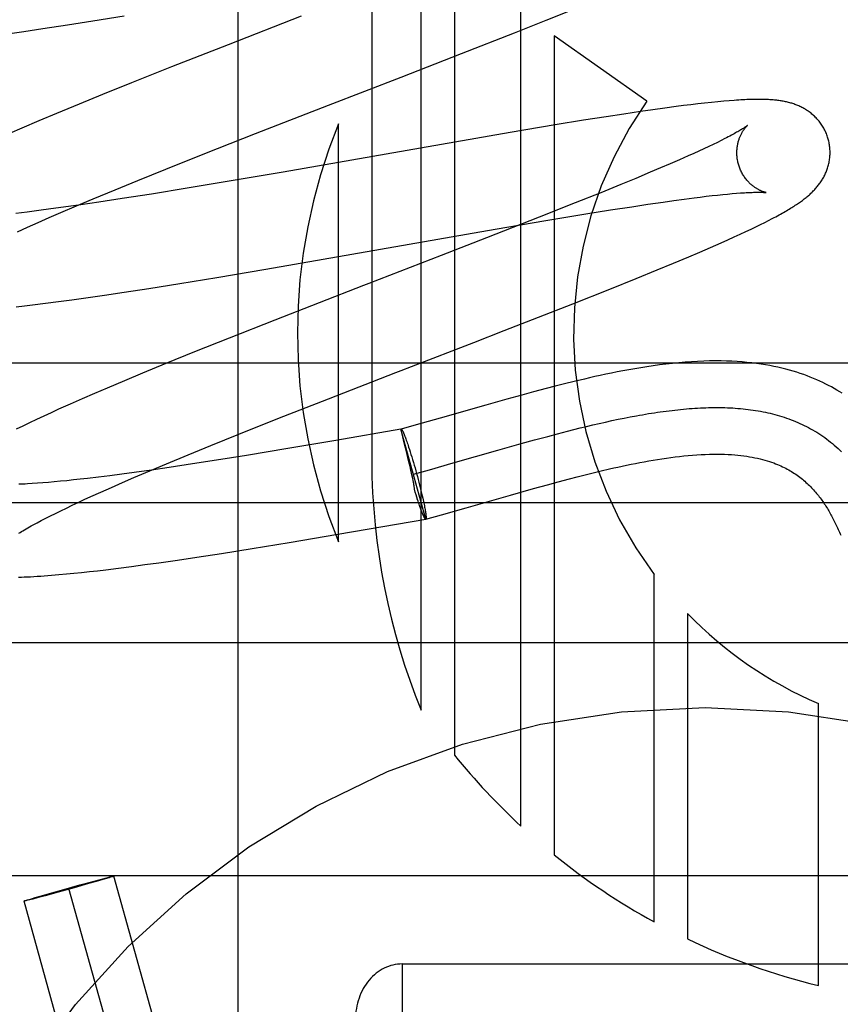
# Model space of a CAD drawing. Header units: inches. Extents: x 0 to 214, y 0 to 139.
# Tile 42 of 147: x 66.098 to 66.274, y 67.472 to 67.683. Entities that reach past the tile are written whole.
import ezdxf

# ---------------------------------------------------------------- set-up
doc = ezdxf.new("R2010")
doc.units = ezdxf.units.IN
doc.header["$LTSCALE"] = 11.7860705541
doc.header["$MEASUREMENT"] = 0
doc.linetypes.add('HIDDEN', pattern=[0.2, 0.1, -0.1])
doc.layers.add('DEFAULT_2', color=8, linetype='HIDDEN')

msp = doc.modelspace()

# ---------------------------------------------------------------- linework, layer by layer
at = {"layer": 'DEFAULT_2', "color": 8, "linetype": 'HIDDEN'}
for p, q in [((66.1737074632, 67.8938798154), (66.1737074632, 67.5880862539)), ((66.1843058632, 67.53464197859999), (66.1843058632, 67.8938798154)), ((66.1914482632, 67.8938798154), (66.1914482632, 67.5250154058)), ((66.2057330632, 67.50976108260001), (66.2057330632, 67.8938798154)), ((66.1450252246, 67.274675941), (66.1450252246, 67.8794798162)), ((66.2111617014, 67.6825913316), (66.2167249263, 67.6848364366)), ((66.10317862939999, 67.6808130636), (66.10846630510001, 67.6816179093)), ((66.10846630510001, 67.6816179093), (66.1139063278, 67.6824721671)), ((66.1139063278, 67.6824721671), (66.12060929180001, 67.6835546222)), ((66.1585800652, 67.6834402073), (66.1428924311, 67.6773483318)), ((66.2043381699, 67.6798766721), (66.2111617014, 67.6825913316)), ((66.0950791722, 67.6796417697), (66.09907025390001, 67.6802084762)), ((66.09907025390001, 67.6802084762), (66.10317862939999, 67.6808130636)), ((66.1930059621, 67.6754314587), (66.2043381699, 67.6798766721)), ((66.1428924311, 67.6773483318), (66.1307645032, 67.6725851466)), ((66.2128754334, 67.6792215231), (66.2128754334, 67.50358696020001)), ((66.2327442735, 67.6652513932), (66.2128754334, 67.6792215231)), ((66.1800147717, 67.6703894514), (66.1930059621, 67.6754314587)), ((66.1307645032, 67.6725851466), (66.1221997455, 67.6691738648)), ((66.1221997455, 67.6691738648), (66.1159753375, 67.6666601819)), ((66.16441549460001, 67.6643568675), (66.1800147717, 67.6703894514)), ((66.1159753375, 67.6666601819), (66.1109457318, 67.6646018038)), ((66.2451359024, 67.664825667), (66.2436550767, 67.6646588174)), ((66.2466021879, 67.664981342), (66.2451359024, 67.664825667)), ((66.24800422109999, 67.6651200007), (66.2466021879, 67.664981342)), ((66.2492802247, 67.66523621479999), (66.24800422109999, 67.6651200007)), ((66.25042957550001, 67.66533152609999), (66.2492802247, 67.66523621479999)), ((66.10607907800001, 67.6625815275), (66.1023148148, 67.6609955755)), ((66.1109457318, 67.6646018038), (66.10607907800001, 67.6625815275)), ((66.1488111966, 67.6582926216), (66.16441549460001, 67.6643568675)), ((66.2314065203, 67.66302628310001), (66.2277905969, 67.6624864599)), ((66.2340251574, 67.66340407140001), (66.2314065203, 67.66302628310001)), ((66.236563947, 67.66375777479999), (66.2340251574, 67.66340407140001)), ((66.2390194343, 67.6640860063), (66.236563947, 67.66375777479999)), ((66.24060636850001, 67.6642897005), (66.2390194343, 67.6640860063)), ((66.2421507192, 67.6644806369), (66.24060636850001, 67.6642897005)), ((66.2436550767, 67.6646588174), (66.2421507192, 67.6644806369)), ((66.1023148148, 67.6609955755), (66.0986739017, 67.6594383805)), ((66.2191547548, 67.6611319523), (66.21304919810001, 67.6601336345)), ((66.2240345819, 67.6619072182), (66.2191547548, 67.6611319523)), ((66.2277905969, 67.6624864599), (66.2240345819, 67.6619072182)), ((66.0986739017, 67.6594383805), (66.0960288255, 67.65829028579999)), ((66.2034389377, 67.6585163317), (66.154720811, 67.6500376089)), ((66.1665650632, 67.5707682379), (66.1665650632, 67.6603449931)), ((66.21304919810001, 67.6601336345), (66.2034389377, 67.6585163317)), ((66.1379417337, 67.6540202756), (66.1488111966, 67.6582926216)), ((66.2478694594, 67.65640947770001), (66.2469689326, 67.6559725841)), ((66.2487108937, 67.6568254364), (66.2478694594, 67.65640947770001)), ((66.2494924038, 67.6572196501), (66.2487108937, 67.6568254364)), ((66.2439228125, 67.65454384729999), (66.2427963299, 67.6540305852)), ((66.2449945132, 67.6550390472), (66.2439228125, 67.65454384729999)), ((66.2460102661, 67.65551552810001), (66.2449945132, 67.6550390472)), ((66.2469689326, 67.6559725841), (66.2460102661, 67.65551552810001)), ((66.1295527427, 67.6506783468), (66.1379417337, 67.6540202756)), ((66.2397481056, 67.65267227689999), (66.237766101, 67.6518085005)), ((66.2416162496, 67.6534998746), (66.2397481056, 67.65267227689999)), ((66.2427963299, 67.6540305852), (66.2416162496, 67.6534998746)), ((66.1235003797, 67.6482339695), (66.1295527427, 67.6506783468)), ((66.154720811, 67.6500376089), (66.14311678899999, 67.6480567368)), ((66.2334773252, 67.6499791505), (66.23039104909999, 67.64868912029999)), ((66.23567446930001, 67.6509102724), (66.2334773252, 67.6499791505)), ((66.237766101, 67.6518085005), (66.23567446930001, 67.6509102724)), ((66.11864491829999, 67.6462471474), (66.1235003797, 67.6482339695)), ((66.14311678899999, 67.6480567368), (66.1340963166, 67.6465548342)), ((66.23039104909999, 67.64868912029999), (66.2271346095, 67.6473466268)), ((66.1139835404, 67.64431302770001), (66.11864491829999, 67.6462471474)), ((66.1340963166, 67.6465548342), (66.1264747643, 67.6453221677)), ((66.2271346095, 67.6473466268), (66.2228403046, 67.6455997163)), ((66.11040821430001, 67.6428081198), (66.1139835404, 67.64431302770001)), ((66.11516495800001, 67.643578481), (66.1112930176, 67.6430125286)), ((66.1201931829, 67.6443388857), (66.11516495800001, 67.643578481)), ((66.1264747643, 67.6453221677), (66.1201931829, 67.6443388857)), ((66.2228403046, 67.6455997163), (66.2173862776, 67.6434109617)), ((66.23295295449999, 67.643135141), (66.2362219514, 67.64361220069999)), ((66.2362219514, 67.64361220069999), (66.2385513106, 67.64393984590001)), ((66.2385513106, 67.64393984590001), (66.2407708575, 67.64424068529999)), ((66.2407708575, 67.64424068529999), (66.242876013, 67.6445139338)), ((66.242876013, 67.6445139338), (66.24421362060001, 67.6446804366)), ((66.24421362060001, 67.6446804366), (66.24549708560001, 67.6448342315)), ((66.24549708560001, 67.6448342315), (66.2467250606, 67.64497519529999)), ((66.2467250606, 67.64497519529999), (66.2478962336, 67.6451032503)), ((66.2478962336, 67.6451032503), (66.2490094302, 67.6452183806)), ((66.2490094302, 67.6452183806), (66.2500632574, 67.6453206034)), ((66.2500632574, 67.6453206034), (66.2510555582, 67.6454099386)), ((66.2510555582, 67.6454099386), (66.251985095, 67.64548658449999)), ((66.09977264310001, 67.64146427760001), (66.09737217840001, 67.64117563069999)), ((66.1022749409, 67.6417795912), (66.09977264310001, 67.64146427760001)), ((66.1048745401, 67.6421207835), (66.1022749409, 67.6417795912)), ((66.1075668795, 67.6424869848), (66.1048745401, 67.6421207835)), ((66.1069812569, 67.6413447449), (66.11040821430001, 67.6428081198)), ((66.1112930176, 67.6430125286), (66.1075668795, 67.6424869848)), ((66.2173862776, 67.6434109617), (66.2096631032, 67.6403533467)), ((66.2192034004, 67.6409756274), (66.2249664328, 67.6419049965)), ((66.2249664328, 67.6419049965), (66.2295070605, 67.6426142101)), ((66.2295070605, 67.6426142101), (66.23295295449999, 67.643135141)), ((66.1021420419, 67.6392355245), (66.1045147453, 67.640276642)), ((66.1045147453, 67.640276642), (66.1069812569, 67.6413447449)), ((66.2096631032, 67.6403533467), (66.1983508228, 67.6359320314)), ((66.2002182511, 67.6377689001), (66.2110474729, 67.6396193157)), ((66.2110474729, 67.6396193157), (66.2192034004, 67.6409756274)), ((66.25801906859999, 67.6392246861), (66.2588584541, 67.6396513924)), ((66.2588584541, 67.6396513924), (66.2596476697, 67.6400608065)), ((66.0976951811, 67.6372407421), (66.0998673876, 67.6382229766)), ((66.0998673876, 67.6382229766), (66.1021420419, 67.6392355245)), ((66.1509798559, 67.62920239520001), (66.2002182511, 67.6377689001)), ((66.2527877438, 67.6367122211), (66.2539980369, 67.6372754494)), ((66.2539980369, 67.6372754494), (66.25511977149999, 67.6378059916)), ((66.25511977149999, 67.6378059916), (66.2561584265, 67.6383056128)), ((66.2561584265, 67.6383056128), (66.2571218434, 67.6387772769)), ((66.2571218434, 67.6387772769), (66.25801906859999, 67.6392246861)), ((66.1983508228, 67.6359320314), (66.1886463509, 67.6321693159)), ((66.2486534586, 67.6348456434), (66.2501018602, 67.6354907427)), ((66.2501018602, 67.6354907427), (66.25148566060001, 67.636115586)), ((66.25148566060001, 67.636115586), (66.2527877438, 67.6367122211)), ((66.24409718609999, 67.6328644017), (66.2464040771, 67.6338593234)), ((66.2464040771, 67.6338593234), (66.2486534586, 67.6348456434)), ((66.1886463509, 67.6321693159), (66.1730765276, 67.6261481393)), ((66.2384232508, 67.6304730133), (66.2417230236, 67.631855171)), ((66.2417230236, 67.631855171), (66.24409718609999, 67.6328644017)), ((66.14049356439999, 67.6274379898), (66.1509798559, 67.62920239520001)), ((66.2304689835, 67.6272153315), (66.2349704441, 67.6290477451)), ((66.2349704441, 67.6290477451), (66.2384232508, 67.6304730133)), ((66.1325464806, 67.6261375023), (66.14049356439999, 67.6274379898)), ((66.2248124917, 67.62494479), (66.2304689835, 67.6272153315)), ((66.12057231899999, 67.62426294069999), (66.1259273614, 67.62508644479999)), ((66.1259273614, 67.62508644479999), (66.1325464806, 67.6261375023)), ((66.2168811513, 67.6218048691), (66.2248124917, 67.62494479)), ((66.1065143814, 67.6222596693), (66.1093993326, 67.62264762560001)), ((66.1093993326, 67.62264762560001), (66.1123568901, 67.62305916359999)), ((66.1123568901, 67.62305916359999), (66.1164071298, 67.6236425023)), ((66.1164071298, 67.6236425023), (66.12057231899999, 67.62426294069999)), ((66.0974516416, 67.6211507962), (66.0991901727, 67.6213482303)), ((66.0991901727, 67.6213482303), (66.1009676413, 67.62155832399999)), ((66.1009676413, 67.62155832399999), (66.1037031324, 67.6218962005)), ((66.1037031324, 67.6218962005), (66.1065143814, 67.6222596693)), ((66.2021494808, 67.6160558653), (66.2168811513, 67.6218048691)), ((66.1529280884, 67.6183048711), (66.1430978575, 67.6144226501)), ((66.1430978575, 67.6144226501), (66.1356745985, 67.61145131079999)), ((66.1955953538, 67.6135169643), (66.2021494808, 67.6160558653)), ((66.18225366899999, 67.6083580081), (66.1955953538, 67.6135169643)), ((66.1356745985, 67.61145131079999), (66.1295130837, 67.60895031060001)), ((66.4952252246, 67.60907984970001), (65.9952252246, 67.60907984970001)), ((66.1295130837, 67.60895031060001), (66.124545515, 67.6069049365)), ((66.1800165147, 67.60749225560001), (66.18225366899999, 67.6083580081)), ((66.124545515, 67.6069049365), (66.1206941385, 67.6052973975)), ((66.1169611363, 67.603717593), (66.11424378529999, 67.6025519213)), ((66.1206941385, 67.6052973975), (66.1169611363, 67.603717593)), ((66.2111554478, 67.60361979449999), (66.20844721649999, 67.6028999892)), ((66.2130600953, 67.604113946), (66.2111554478, 67.60361979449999)), ((66.2150552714, 67.6046194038), (66.2130600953, 67.604113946)), ((66.2171484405, 67.6051346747), (66.2150552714, 67.6046194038)), ((66.1116004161, 67.6014032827), (66.1090344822, 67.600272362)), ((66.11424378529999, 67.6025519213), (66.1116004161, 67.6014032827)), ((66.1535906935, 67.597172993), (66.1644387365, 67.6014376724)), ((66.2058902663, 67.6022046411), (66.2026721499, 67.60131219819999)), ((66.20844721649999, 67.6028999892), (66.2058902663, 67.6022046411)), ((66.1090344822, 67.600272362), (66.1065466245, 67.5991585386)), ((66.1981878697, 67.6000458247), (66.18842926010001, 67.5972581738)), ((66.2026721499, 67.60131219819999), (66.1981878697, 67.6000458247)), ((66.1033545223, 67.5976998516), (66.1018179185, 67.5969837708)), ((66.10493168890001, 67.5984250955), (66.1033545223, 67.5976998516)), ((66.1065466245, 67.5991585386), (66.10493168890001, 67.5984250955)), ((66.1452196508, 67.5938374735), (66.1535906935, 67.597172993)), ((66.18842926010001, 67.5972581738), (66.1832533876, 67.5957970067)), ((66.2265597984, 67.5970088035), (66.22788290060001, 67.5972778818)), ((66.22788290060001, 67.5972778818), (66.22919730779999, 67.5975343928)), ((66.0988591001, 67.5955741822), (66.0974212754, 67.5948720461)), ((66.1003219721, 67.5962765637), (66.0988591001, 67.5955741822)), ((66.1018179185, 67.5969837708), (66.1003219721, 67.5962765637)), ((66.1832533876, 67.5957970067), (66.1800043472, 67.594897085)), ((66.217069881, 67.5948149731), (66.218448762, 67.59515815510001)), ((66.218448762, 67.59515815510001), (66.2198202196, 67.5954922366)), ((66.2198202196, 67.5954922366), (66.2211840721, 67.5958167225)), ((66.2211840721, 67.5958167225), (66.222540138, 67.59613111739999)), ((66.222540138, 67.59613111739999), (66.2238882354, 67.596434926)), ((66.2238882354, 67.596434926), (66.22522818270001, 67.5967276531)), ((66.22522818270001, 67.5967276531), (66.2265597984, 67.5970088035)), ((66.1391809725, 67.5913980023), (66.1452196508, 67.5938374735)), ((66.1799710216, 67.5948878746), (66.16597890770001, 67.59246745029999)), ((66.185325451, 67.5756308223), (66.1799710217, 67.5948878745)), ((66.1799743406, 67.5948759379), (66.1800043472, 67.5948970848)), ((66.1800011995, 67.5947696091), (66.1799820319, 67.59484661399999)), ((66.1802135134, 67.593901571), (66.1800011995, 67.5947696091)), ((66.1803645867, 67.59328731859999), (66.1802135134, 67.593901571)), ((66.1806170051, 67.5922654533), (66.1803645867, 67.59328731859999)), ((66.1808551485, 67.5932853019), (66.18094366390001, 67.5930522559)), ((66.18094366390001, 67.5930522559), (66.18103523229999, 67.5928052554)), ((66.2086508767, 67.5925925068), (66.2114837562, 67.593361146)), ((66.2114837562, 67.593361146), (66.21359139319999, 67.5939204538)), ((66.21359139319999, 67.5939204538), (66.2156837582, 67.5944631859)), ((66.2156837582, 67.5944631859), (66.217069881, 67.5948149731)), ((66.1343367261, 67.5894152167), (66.1391809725, 67.5913980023)), ((66.16597890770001, 67.59246745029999), (66.155686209, 67.59072468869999)), ((66.1808403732, 67.5913631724), (66.1806170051, 67.5922654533)), ((66.1810883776, 67.5903605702), (66.1808403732, 67.5913631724)), ((66.18103523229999, 67.5928052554), (66.1811296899, 67.59254474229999)), ((66.1811296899, 67.59254474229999), (66.1812268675, 67.5922711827)), ((66.1812268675, 67.5922711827), (66.18132659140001, 67.5919850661)), ((66.18132659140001, 67.5919850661), (66.1814286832, 67.5916869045)), ((66.1814286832, 67.5916869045), (66.18153296, 67.5913772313)), ((66.18153296, 67.5913772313), (66.1816392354, 67.5910566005)), ((66.1816392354, 67.5910566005), (66.181801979, 67.5905563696)), ((66.2007379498, 67.590374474), (66.2057933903, 67.5918013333)), ((66.2057933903, 67.5918013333), (66.2086508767, 67.5925925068)), ((66.12968652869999, 67.5874851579), (66.1343367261, 67.5894152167)), ((66.1468215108, 67.5892632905), (66.1404062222, 67.58823654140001)), ((66.155686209, 67.59072468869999), (66.1468215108, 67.5892632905)), ((66.1816857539, 67.5879234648), (66.1810883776, 67.5903605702)), ((66.181801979, 67.5905563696), (66.1819681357, 67.5900347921)), ((66.1819681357, 67.5900347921), (66.1821370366, 67.589493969)), ((66.1821370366, 67.589493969), (66.1823080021, 67.58893607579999)), ((66.1823080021, 67.58893607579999), (66.1824803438, 67.5883633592)), ((66.1911877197, 67.5876461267), (66.2007379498, 67.590374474)), ((66.12612000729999, 67.5859834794), (66.12968652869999, 67.5874851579)), ((66.13027174, 67.5866860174), (66.1264451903, 67.5861298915)), ((66.1352438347, 67.58743418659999), (66.13027174, 67.5866860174)), ((66.1404062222, 67.58823654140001), (66.1352438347, 67.58743418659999)), ((66.181926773, 67.5869202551), (66.1816857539, 67.5879234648)), ((66.1821191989, 67.5861034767), (66.181926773, 67.5869202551)), ((66.1824803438, 67.5883633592), (66.1826533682, 67.5877781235)), ((66.1826533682, 67.5877781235), (66.1828263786, 67.5871827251)), ((66.1828263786, 67.5871827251), (66.1829986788, 67.58657956)), ((66.1829986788, 67.58657956), (66.1831695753, 67.5859710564)), ((66.1860942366, 67.5862077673), (66.1911877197, 67.5876461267)), ((66.1150727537, 67.5846129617), (66.1127060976, 67.58433124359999)), ((66.1175410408, 67.5849212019), (66.1150727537, 67.5846129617)), ((66.1201064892, 67.585255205), (66.1175410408, 67.5849212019)), ((66.12276461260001, 67.5856141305), (66.1201064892, 67.585255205)), ((66.1202413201, 67.583457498), (66.12270161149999, 67.5845232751)), ((66.12270161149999, 67.5845232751), (66.12612000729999, 67.5859834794)), ((66.1264451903, 67.5861298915), (66.12276461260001, 67.5856141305)), ((66.1822611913, 67.5854862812), (66.1821191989, 67.5861034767)), ((66.1823537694, 67.5850751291), (66.1822611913, 67.5854862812)), ((66.1824525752, 67.5846242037), (66.1823537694, 67.5850751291)), ((66.18252623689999, 67.58427820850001), (66.1824525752, 67.5846242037)), ((66.1826498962, 67.5852533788), (66.1860942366, 67.5862077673)), ((66.1831695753, 67.5859710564), (66.1833395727, 67.5853553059)), ((66.1833395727, 67.5853553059), (66.1835067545, 67.5847391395)), ((66.1835067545, 67.5847391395), (66.1836704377, 67.58412507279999)), ((66.2161465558, 67.5842523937), (66.2177985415, 67.5846818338)), ((66.2177985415, 67.5846818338), (66.2194858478, 67.5851111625)), ((66.2194858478, 67.5851111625), (66.2212042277, 67.5855375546)), ((66.2212042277, 67.5855375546), (66.2229520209, 67.5859589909)), ((66.1019834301, 67.5832978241), (66.100888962, 67.5832250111)), ((66.1031359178, 67.5833830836), (66.1019834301, 67.5832978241)), ((66.1043447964, 67.5834808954), (66.1031359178, 67.5833830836)), ((66.10560849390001, 67.5835912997), (66.1043447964, 67.5834808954)), ((66.10692577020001, 67.5837143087), (66.10560849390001, 67.5835912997)), ((66.1082954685, 67.5838498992), (66.10692577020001, 67.5837143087)), ((66.10971632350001, 67.583998), (66.1082954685, 67.5838498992)), ((66.11118698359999, 67.5841584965), (66.10971632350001, 67.583998)), ((66.1127060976, 67.58433124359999), (66.11118698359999, 67.5841584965)), ((66.1156060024, 67.5814084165), (66.11787468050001, 67.5824186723)), ((66.11787468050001, 67.5824186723), (66.1202413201, 67.583457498)), ((66.1836704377, 67.58412507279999), (66.1838299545, 67.5835156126)), ((66.1838299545, 67.5835156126), (66.1839846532, 67.5829132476)), ((66.1839846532, 67.5829132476), (66.1841339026, 67.5823204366)), ((66.2084310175, 67.5821553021), (66.2114173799, 67.5829819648)), ((66.2114173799, 67.5829819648), (66.2137410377, 67.5836130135)), ((66.2137410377, 67.5836130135), (66.2161465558, 67.5842523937)), ((66.1120539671, 67.5797926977), (66.1134394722, 67.5804283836)), ((66.1134394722, 67.5804283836), (66.1156060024, 67.5814084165)), ((66.1830463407, 67.58139221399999), (66.1829324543, 67.5817667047)), ((66.18321580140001, 67.5808434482), (66.1830463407, 67.58139221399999)), ((66.18338309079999, 67.5803119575), (66.18321580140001, 67.5808434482)), ((66.18355093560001, 67.5797859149), (66.18338309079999, 67.5803119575)), ((66.1841339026, 67.5823204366), (66.184277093, 67.5817396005)), ((66.184277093, 67.5817396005), (66.1844136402, 67.58117310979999)), ((66.1844136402, 67.58117310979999), (66.1845429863, 67.5806232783)), ((66.1845429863, 67.5806232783), (66.1846646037, 67.5800923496)), ((66.1939689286, 67.5780405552), (66.20350626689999, 67.5807652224)), ((66.20350626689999, 67.5807652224), (66.2084310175, 67.5821553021)), ((66.4952252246, 67.57907984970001), (65.9952252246, 67.57907984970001)), ((66.1081933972, 67.57797659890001), (66.1094297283, 67.5785662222)), ((66.1094297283, 67.5785662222), (66.1107169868, 67.5791717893)), ((66.1107169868, 67.5791717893), (66.1120539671, 67.5797926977)), ((66.18365538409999, 67.5794699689), (66.1834931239, 67.5799681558)), ((66.18376143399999, 67.5791503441), (66.18365538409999, 67.5794699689)), ((66.1838655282, 67.57884149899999), (66.18376143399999, 67.5791503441)), ((66.1839674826, 67.5785439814), (66.1838655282, 67.57884149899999)), ((66.1840670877, 67.5782584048), (66.1839674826, 67.5785439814)), ((66.1841641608, 67.5779852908), (66.1840670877, 67.5782584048)), ((66.1846646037, 67.5800923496), (66.1847411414, 67.5797499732)), ((66.1847411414, 67.5797499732), (66.1848138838, 67.5794175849)), ((66.1848138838, 67.5794175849), (66.1848826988, 67.5790957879)), ((66.1848826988, 67.5790957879), (66.1849474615, 67.57878516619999)), ((66.1849474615, 67.57878516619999), (66.1850080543, 67.5784862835)), ((66.1850080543, 67.5784862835), (66.1850643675, 67.5781996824)), ((66.1850643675, 67.5781996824), (66.1851162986, 67.5779258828)), ((66.1037802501, 67.5757905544), (66.1048015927, 67.5763098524)), ((66.1048015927, 67.5763098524), (66.1058783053, 67.5768477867)), ((66.1058783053, 67.5768477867), (66.1070092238, 67.5774035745)), ((66.1070092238, 67.5774035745), (66.1081933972, 67.57797659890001)), ((66.1842636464, 67.577703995), (66.1841641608, 67.5779852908)), ((66.18435529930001, 67.5774567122), (66.1842585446, 67.5777250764)), ((66.184443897, 67.5772233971), (66.1843500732, 67.5774782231)), ((66.1846112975, 67.57680031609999), (66.1845654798, 67.5769220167)), ((66.1846509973, 67.5767038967), (66.1846061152, 67.57682160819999)), ((66.1851162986, 67.5779258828), (66.1851637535, 67.57766538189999)), ((66.1852954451, 67.5756096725), (66.18868399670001, 67.5765483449)), ((66.18868399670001, 67.5765483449), (66.1939689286, 67.5780405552)), ((66.1019096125, 67.5748120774), (66.102815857, 67.5752909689)), ((66.102815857, 67.5752909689), (66.1037802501, 67.5757905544)), ((66.1664360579, 67.5723542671), (66.1852945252, 67.5756129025)), ((66.1853254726, 67.5756308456), (66.1852945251, 67.5756129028)), ((66.1853254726, 67.5756308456), (66.185295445, 67.5756096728)), ((66.156001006, 67.57059985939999), (66.1664360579, 67.5723542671)), ((66.1480943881, 67.5693072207), (66.156001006, 67.57059985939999)), ((66.1361827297, 67.5674445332), (66.1415096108, 67.5682627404)), ((66.1415096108, 67.5682627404), (66.1480943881, 67.5693072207)), ((66.1194033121, 67.5650935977), (66.12219871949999, 67.5654544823)), ((66.12219871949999, 67.5654544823), (66.12506838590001, 67.5658398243)), ((66.12506838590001, 67.5658398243), (66.1280105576, 67.5662486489)), ((66.1280105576, 67.5662486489), (66.1320394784, 67.56682814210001)), ((66.1320394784, 67.56682814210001), (66.1361827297, 67.5674445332)), ((66.10501738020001, 67.5635637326), (66.106601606, 67.5636957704)), ((66.106601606, 67.5636957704), (66.1082011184, 67.563840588)), ((66.1082011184, 67.563840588), (66.109823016, 67.5639979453)), ((66.109823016, 67.5639979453), (66.1114781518, 67.5641682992)), ((66.1114781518, 67.5641682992), (66.11317363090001, 67.5643520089)), ((66.11317363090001, 67.5643520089), (66.1149092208, 67.5645487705)), ((66.1149092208, 67.5645487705), (66.1166815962, 67.56475793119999)), ((66.1166815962, 67.56475793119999), (66.1194033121, 67.5650935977)), ((66.2343026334, 67.4892302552), (66.2343026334, 67.5637165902)), ((66.24144409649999, 67.5553596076), (66.24144409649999, 67.48557723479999)), ((66.4952252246, 67.54907984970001), (65.9952252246, 67.54907984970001)), ((66.26955475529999, 67.4755961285), (66.26955475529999, 67.5360712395)), ((66.4952252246, 67.4990798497), (65.9952252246, 67.4990798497)), ((66.11108070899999, 67.4971446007), (66.113856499, 67.4979008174)), ((66.1146208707, 67.4979050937), (66.11296808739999, 67.4974321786)), ((66.113856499, 67.4979008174), (66.11554782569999, 67.4983533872)), ((66.1160353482, 67.4983158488), (66.1146208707, 67.4979050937)), ((66.11554782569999, 67.4983533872), (66.11653358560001, 67.4986123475)), ((66.1168170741, 67.4985467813), (66.1160353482, 67.4983158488)), ((66.11653358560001, 67.4986123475), (66.1171217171, 67.4987639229)), ((66.11735760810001, 67.4987093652), (66.1168170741, 67.4985467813)), ((66.1171217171, 67.4987639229), (66.1175168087, 67.4988636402)), ((66.1176304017, 67.4987929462), (66.11735760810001, 67.4987093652)), ((66.1175168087, 67.4988636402), (66.1177670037, 67.4989253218)), ((66.117863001, 67.498865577), (66.1176304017, 67.4987929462)), ((66.1177670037, 67.4989253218), (66.1179111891, 67.4989600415)), ((66.1179952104, 67.4989077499), (66.117863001, 67.498865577)), ((66.1181088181, 67.4989448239), (66.1179952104, 67.4989077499)), ((66.1572336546, 67.359364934), (66.1183928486, 67.4990547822)), ((66.1045486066, 67.4953196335), (66.1076471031, 67.4961929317)), ((66.1098695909, 67.4965588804), (66.106435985, 67.4956072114)), ((66.1076471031, 67.4961929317), (66.11108070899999, 67.4971446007)), ((66.1475991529, 67.35668605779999), (66.10875834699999, 67.496375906)), ((66.11296808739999, 67.4974321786), (66.1098695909, 67.4965588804)), ((66.1379646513, 67.3540071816), (66.0991238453, 67.49369702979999)), ((66.0994078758, 67.4938069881), (66.0995214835, 67.4938440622)), ((66.0995214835, 67.4938440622), (66.09965369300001, 67.4938862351)), ((66.0997496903, 67.4938264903), (66.0996055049, 67.4937917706)), ((66.09965369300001, 67.4938862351), (66.0998862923, 67.4939588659)), ((66.0999998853, 67.4938881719), (66.0997496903, 67.4938264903)), ((66.0998862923, 67.4939588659), (66.1001590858, 67.4940424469)), ((66.1003949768, 67.4939878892), (66.0999998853, 67.4938881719)), ((66.1001590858, 67.4940424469), (66.1006996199, 67.4942050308)), ((66.1009831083, 67.4941394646), (66.1003949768, 67.4939878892)), ((66.1006996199, 67.4942050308), (66.1014813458, 67.4944359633)), ((66.1019688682, 67.4943984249), (66.1009831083, 67.4941394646)), ((66.1014813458, 67.4944359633), (66.1028958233, 67.4948467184)), ((66.103660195, 67.4948509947), (66.1019688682, 67.4943984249)), ((66.1028958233, 67.4948467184), (66.1045486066, 67.4953196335)), ((66.106435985, 67.4956072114), (66.103660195, 67.4948509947)), ((66.1802252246, 67.480202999), (66.1802252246, 67.24020299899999)), ((66.1802252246, 67.480202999), (66.3102252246, 67.480202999))]:
    msp.add_line(p, q, dxfattribs=at)
for points in [[(66.2716581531, 67.6570931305), (66.2715966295, 67.6573057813), (66.2715189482, 67.6575531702), (66.27143522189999, 67.657798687), (66.27134555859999, 67.6580420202), (66.2712500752, 67.6582828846), (66.2711488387, 67.6585211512), (66.2710419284, 67.6587566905), (66.2709294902, 67.6589892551), (66.2708116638, 67.6592186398), (66.2706886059, 67.6594446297), (66.2705604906, 67.6596670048), (66.2704274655, 67.6598856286), (66.2702896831, 67.6601003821), (66.2701473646, 67.66031105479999), (66.27000076, 67.6605174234), (66.2698499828, 67.66071947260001), (66.2696951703, 67.660917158), (66.26953650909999, 67.6611103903), (66.2693741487, 67.661299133), (66.269208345, 67.6614832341), (66.2690393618, 67.66166255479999), (66.2688673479, 67.66183709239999), (66.268692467, 67.6620068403), (66.2685149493, 67.6621717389), (66.2683350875, 67.662331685), (66.2681528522, 67.6624868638), (66.2679683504, 67.6626373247), (66.2677813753, 67.6627833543), (66.2675917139, 67.6629252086), (66.267399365, 67.663062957), (66.2672041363, 67.6631967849), (66.2670062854, 67.66332655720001), (66.2668058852, 67.6634522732), (66.2666032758, 67.66357377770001), (66.2663987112, 67.6636909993), (66.2661925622, 67.6638038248), (66.2659852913, 67.6639121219), (66.2657769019, 67.6640160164), (66.26556766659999, 67.6641155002), (66.2653571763, 67.6642108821), (66.2651451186, 67.6643023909), (66.2649313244, 67.66439017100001), (66.2647154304, 67.6644744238), (66.2644975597, 67.6645551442), (66.264277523, 67.664632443), (66.2640557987, 67.6647062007), (66.2638327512, 67.6647763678), (66.2636085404, 67.6648429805), (66.2633834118, 67.6649060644), (66.2631574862, 67.6649656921), (66.2629310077, 67.6650219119), (66.26270384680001, 67.6650748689), (66.2624759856, 67.6651246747), (66.2622472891, 67.6651714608), (66.26201768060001, 67.6652153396), (66.2617869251, 67.6652564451), (66.26155480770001, 67.6652948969), (66.2613211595, 67.6653307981), (66.2610858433, 67.665364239), (66.2608485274, 67.6653953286), (66.2606089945, 67.66542414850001), (66.2603667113, 67.6654508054), (66.2601211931, 67.6654753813), (66.259871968, 67.6654979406), (66.25961852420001, 67.6655185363), (66.2593603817, 67.6655372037), (66.2590970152, 67.6655539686), (66.258827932, 67.66556884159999), (66.258552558, 67.6655818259), (66.25827050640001, 67.66559290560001), (66.2579813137, 67.66560206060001), (66.2576845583, 67.6656092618), (66.2573797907, 67.6656144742), (66.2570665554, 67.6656176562), (66.2567443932, 67.6656187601), (66.2564127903, 67.6656177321), (66.2560712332, 67.6656145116), (66.25571917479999, 67.66560903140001), (66.2553560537, 67.6656012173), (66.2549813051, 67.665590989), (66.2545943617, 67.6655782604), (66.254194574, 67.66556293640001), (66.2537813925, 67.6655449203), (66.2533538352, 67.6655240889), (66.2529110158, 67.6655003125), (66.25245187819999, 67.6654734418), (66.2519753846, 67.6654433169), (66.2514803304, 67.665409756), (66.25042957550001, 67.66533152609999)], [(66.2543390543, 67.660031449), (66.2543319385, 67.6600255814), (66.2543176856, 67.6600140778), (66.2542958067, 67.659996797), (66.254265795, 67.6599735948), (66.2542271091, 67.6599443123), (66.2541791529, 67.6599087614), (66.2541214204, 67.6598668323), (66.2540533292, 67.6598183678), (66.2539744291, 67.6597633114), (66.2538842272, 67.6597015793), (66.25378224, 67.65963309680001), (66.2536679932, 67.65955779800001), (66.2535408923, 67.6594755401), (66.2534003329, 67.6593861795), (66.25324575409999, 67.6592896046), (66.2530764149, 67.6591855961), (66.2528921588, 67.6590742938), (66.252692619, 67.65895569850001), (66.2524778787, 67.6588300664), (66.25224803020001, 67.6586976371), (66.252003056, 67.658558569), (66.251743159, 67.65841312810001), (66.25146806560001, 67.65826129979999), (66.25117764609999, 67.6581031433), (66.2508717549, 67.6579387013), (66.2505501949, 67.65776798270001), (66.2502130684, 67.6575911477), (66.2498604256, 67.65740831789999), (66.2494924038, 67.6572196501)], [(66.2523891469, 67.6517353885), (66.2523364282, 67.65193354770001), (66.25228035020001, 67.65216697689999), (66.2522305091, 67.6524012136), (66.2521869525, 67.6526357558), (66.25214968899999, 67.652870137), (66.2521186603, 67.65310416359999), (66.25209379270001, 67.6533376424), (66.2520750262, 67.6535701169), (66.2520622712, 67.6538011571), (66.2520554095, 67.6540305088), (66.2520543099, 67.6542578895), (66.2520588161, 67.654482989), (66.2520687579, 67.654705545), (66.2520839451, 67.6549251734), (66.252104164, 67.6551414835), (66.25212920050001, 67.6553542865), (66.2521588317, 67.6555634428), (66.2521927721, 67.6557684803), (66.2522307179, 67.6559689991), (66.2522723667, 67.6561647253), (66.2523173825, 67.6563553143), (66.252365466, 67.6565406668), (66.2524162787, 67.6567205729), (66.25246956, 67.6568951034), (66.2525249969, 67.6570641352), (66.2525824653, 67.6572280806), (66.2526418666, 67.6573873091), (66.252702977, 67.6575418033), (66.2527656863, 67.6576918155), (66.2528296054, 67.6578369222), (66.2528943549, 67.6579767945), (66.2529597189, 67.6581114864), (66.2530253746, 67.6582408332), (66.2530912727, 67.6583652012), (66.2531573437, 67.6584848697), (66.253223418, 67.6585999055), (66.25328937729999, 67.65871044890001), (66.2533550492, 67.6588165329), (66.2534202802, 67.65891821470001), (66.2534849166, 67.6590155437), (66.2535487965, 67.6591085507), (66.253611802, 67.6591973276), (66.2536738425, 67.6592819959), (66.25373468, 67.6593624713), (66.2537941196, 67.6594387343), (66.2538519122, 67.65951070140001), (66.2539078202, 67.6595783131), (66.2539615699, 67.6596414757), (66.2540128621, 67.65970007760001), (66.2540614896, 67.6597541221), (66.2541072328, 67.6598036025), (66.2541497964, 67.65984843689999), (66.2541888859, 67.6598885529), (66.2542242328, 67.6599239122), (66.2542555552, 67.659954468), (66.2542825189, 67.65998013), (66.2543047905, 67.6600008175), (66.2543219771, 67.66001640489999), (66.25433366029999, 67.6600267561), (66.254338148, 67.6600306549)], [(66.2596476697, 67.6400608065), (66.260025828, 67.6402601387), (66.260393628, 67.64045616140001), (66.260751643, 67.640649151), (66.2610998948, 67.6408390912), (66.26143855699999, 67.6410260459), (66.2617678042, 67.6412100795), (66.2620878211, 67.64139126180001), (66.2623988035, 67.6415696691), (66.26270095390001, 67.6417453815), (66.2629944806, 67.6419184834), (66.26327960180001, 67.6420890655), (66.2635565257, 67.6422572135), (66.2638254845, 67.6424230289), (66.2640866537, 67.6425865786), (66.2643402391, 67.642747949), (66.2645864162, 67.642907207), (66.264825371, 67.64306442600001), (66.2650573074, 67.6432196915), (66.2652823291, 67.6433730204), (66.2655009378, 67.6435247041), (66.2657134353, 67.6436749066), (66.2659204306, 67.6438240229), (66.2661223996, 67.6439723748), (66.2663198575, 67.6441203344), (66.2665132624, 67.6442682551), (66.2667030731, 67.6444165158), (66.2668897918, 67.6445655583), (66.267073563, 67.6447155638), (66.2672546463, 67.6448668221), (66.267433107, 67.6450194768), (66.2676090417, 67.6451737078), (66.2677825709, 67.6453297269), (66.26795382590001, 67.6454877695), (66.2681228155, 67.6456479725), (66.2682895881, 67.6458105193), (66.26845410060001, 67.6459755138), (66.2686163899, 67.6461431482), (66.2687762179, 67.6463133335), (66.2689334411, 67.6464860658), (66.2690878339, 67.64666123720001), (66.2692392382, 67.6468387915), (66.2693873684, 67.6470184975), (66.2695318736, 67.6472000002), (66.2696728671, 67.647383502), (66.2698102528, 67.6475689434), (66.2699442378, 67.6477566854), (66.27007489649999, 67.6479469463), (66.2702023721, 67.648140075), (66.2703268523, 67.6483365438), (66.2704481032, 67.64853619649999), (66.2705660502, 67.64873912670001), (66.27068037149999, 67.6489449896), (66.2707908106, 67.6491534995), (66.2708971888, 67.6493644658), (66.2709992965, 67.6495775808), (66.2710970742, 67.64979281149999), (66.2711903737, 67.6500099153), (66.2712792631, 67.6502291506), (66.2713637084, 67.6504505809), (66.2714437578, 67.6506745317), (66.2715194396, 67.650901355), (66.2715906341, 67.6511310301), (66.2716572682, 67.65136372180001), (66.2717191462, 67.651599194), (66.2717761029, 67.651837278), (66.2718280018, 67.65207788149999), (66.2718747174, 67.652320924), (66.2719160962, 67.6525661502), (66.271951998, 67.6528132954), (66.2719823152, 67.6530622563), (66.27200693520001, 67.6533128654), (66.2720257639, 67.6535650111), (66.2720387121, 67.6538186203), (66.27204568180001, 67.6540733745), (66.2720465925, 67.6543289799), (66.2720413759, 67.6545852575), (66.2720299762, 67.6548420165), (66.2720123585, 67.6550989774), (66.27198849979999, 67.6553558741), (66.2719583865, 67.6556124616), (66.2719220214, 67.6558684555), (66.2718794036, 67.6561237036), (66.2718305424, 67.6563780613), (66.271775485, 67.6566312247), (66.2717142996, 67.6568828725), (66.2716581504, 67.6570931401)], [(66.2583379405, 67.6456371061), (66.2583419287, 67.6456365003), (66.2583349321, 67.6456377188), (66.2583207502, 67.6456403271), (66.2582995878, 67.64564446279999), (66.2582716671, 67.6456502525), (66.2582371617, 67.64565783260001), (66.25819631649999, 67.6456673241), (66.2581493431, 67.645678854), (66.258096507, 67.6456925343), (66.2580380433, 67.6457084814), (66.25797424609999, 67.6457267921), (66.2579054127, 67.6457475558), (66.25783176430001, 67.6457708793), (66.2577534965, 67.64579687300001), (66.25767097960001, 67.6458255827), (66.2575845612, 67.6458570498), (66.25749448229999, 67.6458913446), (66.2574010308, 67.6459285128), (66.2573043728, 67.645968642), (66.2572047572, 67.6460117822), (66.2571021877, 67.646058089), (66.2569967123, 67.64610770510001), (66.2568884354, 67.6461607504), (66.25677743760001, 67.64621736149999), (66.25666383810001, 67.6462776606), (66.2565477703, 67.6463417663), (66.2564292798, 67.64640985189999), (66.2563084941, 67.6464820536), (66.25618532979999, 67.6465586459), (66.256059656, 67.6466399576), (66.2559318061, 67.6467260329), (66.25580191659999, 67.64681704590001), (66.2556704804, 67.6469129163), (66.2555380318, 67.64701350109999), (66.25540456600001, 67.6471190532), (66.2552703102, 67.6472296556), (66.2551351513, 67.6473456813), (66.254998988, 67.6474675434), (66.2548621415, 67.6475953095), (66.2547247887, 67.6477291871), (66.2545873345, 67.64786916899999), (66.2544500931, 67.6480153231), (66.254313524, 67.6481675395), (66.2541780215, 67.6483257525), (66.2540440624, 67.6484897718), (66.2539121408, 67.6486593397), (66.2537825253, 67.6488344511), (66.253655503, 67.6490150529), (66.2535314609, 67.64920092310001), (66.2534107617, 67.6493918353), (66.2532936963, 67.6495876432), (66.2531805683, 67.64978815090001), (66.2530716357, 67.6499931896), (66.2529671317, 67.6502026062), (66.2528673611, 67.6504160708), (66.2527726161, 67.65063321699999), (66.2526830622, 67.6508539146), (66.25259885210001, 67.6510780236), (66.25252022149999, 67.6513051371), (66.25244739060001, 67.6515347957), (66.25238915, 67.6517353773)], [(66.251985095, 67.64548658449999), (66.2528533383, 67.6455510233), (66.2532651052, 67.64557883), (66.25366026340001, 67.6456036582), (66.2540378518, 67.64562553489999), (66.2543964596, 67.6456444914), (66.2547344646, 67.6456605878), (66.2550525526, 67.6456740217), (66.2553505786, 67.6456849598), (66.2556296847, 67.645693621), (66.2558906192, 67.645700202), (66.25613424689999, 67.64570489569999), (66.2563613, 67.64570788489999), (66.25657270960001, 67.6457093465), (66.2567693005, 67.6457094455), (66.2569518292, 67.6457083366), (66.2571210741, 67.64570616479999), (66.2572775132, 67.6457030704), (66.25742172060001, 67.6456991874), (66.2575540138, 67.6456946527), (66.25767476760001, 67.6456896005), (66.2577843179, 67.6456841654), (66.2578830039, 67.645678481), (66.2579711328, 67.64567268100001), (66.2580489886, 67.6456669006), (66.2581169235, 67.6456612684), (66.258175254, 67.645655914), (66.2582243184, 67.64565096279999), (66.2582644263, 67.6456465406), (66.2582959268, 67.6456427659), (66.25831914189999, 67.6456397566), (66.2583343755, 67.64563763), (66.2583379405, 67.6456371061)], [(66.1730765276, 67.6261481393), (66.1719532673, 67.6257132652), (66.1529280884, 67.6183048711)], [(66.2746762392, 67.6025861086), (66.2741111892, 67.60293493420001), (66.2735354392, 67.6032774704), (66.2729486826, 67.6036135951), (66.2723506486, 67.6039431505), (66.2717410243, 67.6042659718), (66.2711195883, 67.6045818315), (66.2704857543, 67.60489067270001), (66.26983910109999, 67.6051923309), (66.2691788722, 67.6054867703), (66.2685041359, 67.6057739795), (66.26781487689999, 67.6060535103), (66.2671108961, 67.6063249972), (66.2663917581, 67.6065881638), (66.265657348, 67.6068426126), (66.2649064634, 67.60708829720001), (66.2641381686, 67.607324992), (66.2633515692, 67.6075524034), (66.2625459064, 67.60777015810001), (66.2617197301, 67.6079780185), (66.2608717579, 67.6081756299), (66.2600005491, 67.6083626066), (66.25910442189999, 67.6085385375), (66.2581826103, 67.6087027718), (66.2572335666, 67.6088547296), (66.2562578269, 67.60899344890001), (66.2552554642, 67.6091180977), (66.2542263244, 67.6092279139), (66.2531707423, 67.6093221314), (66.252087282, 67.609400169), (66.2509750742, 67.6094613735), (66.2498325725, 67.6095050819), (66.2486579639, 67.6095305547), (66.24745098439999, 67.6095369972), (66.24620941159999, 67.609523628), (66.244937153, 67.6094898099), (66.2436363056, 67.6094351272), (66.2423104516, 67.60935939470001), (66.24096213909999, 67.60926259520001), (66.2395971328, 67.6091452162), (66.23821920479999, 67.6090079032), (66.2368375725, 67.6088521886), (66.2354608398, 67.6086799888), (66.234095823, 67.608493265), (66.2327531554, 67.6082948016), (66.23143100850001, 67.6080857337), (66.2301316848, 67.6078677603), (66.2288533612, 67.6076418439), (66.2275949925, 67.60740891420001), (66.2263564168, 67.6071698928), (66.225136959, 67.60692554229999), (66.2239369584, 67.60667678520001), (66.2227564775, 67.6064244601), (66.2215954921, 67.6061693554), (66.22045383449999, 67.605912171), (66.2193319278, 67.6056535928), (66.2171484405, 67.6051346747)], [(66.1644387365, 67.6014376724), (66.178897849, 67.607059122), (66.1800165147, 67.60749225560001)], [(66.22919730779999, 67.5975343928), (66.2305028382, 67.5977778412), (66.2311522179, 67.5978945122), (66.23179931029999, 67.59800773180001), (66.2324440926, 67.5981174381), (66.2330865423, 67.5982235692), (66.2337266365, 67.5983260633), (66.2343643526, 67.59842485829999), (66.2349996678, 67.59851989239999), (66.2356325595, 67.5986111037), (66.2362630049, 67.5986984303), (66.23689098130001, 67.59878181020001), (66.23751646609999, 67.5988611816), (66.2381394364, 67.5989364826), (66.2387598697, 67.5990076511), (66.2393777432, 67.5990746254), (66.2399930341, 67.5991373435), (66.2406057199, 67.59919574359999), (66.2412157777, 67.5992497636), (66.2418231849, 67.5992993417), (66.2424279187, 67.59934441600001), (66.2430299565, 67.5993849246), (66.2436292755, 67.5994208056), (66.2442258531, 67.599451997), (66.2448196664, 67.599478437), (66.2454106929, 67.59950006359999), (66.2459989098, 67.599516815), (66.2465842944, 67.59952862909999), (66.24716682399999, 67.5995354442), (66.2477464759, 67.5995371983), (66.24832322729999, 67.5995338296), (66.24889705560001, 67.59952527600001), (66.24946793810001, 67.59951147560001), (66.250035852, 67.5994923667), (66.2506007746, 67.5994678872), (66.2511626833, 67.59943797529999), (66.2517215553, 67.5994025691), (66.25227736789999, 67.5993616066), (66.2528300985, 67.5993150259), (66.2533797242, 67.59926276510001), (66.2539262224, 67.59920476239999), (66.2544695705, 67.5991409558), (66.2550097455, 67.5990712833), (66.255546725, 67.5989956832), (66.2560804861, 67.5989140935), (66.2566110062, 67.5988264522), (66.2571382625, 67.5987326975), (66.25766223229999, 67.59863276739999), (66.258182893, 67.5985266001), (66.2587002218, 67.5984141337), (66.259214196, 67.5982953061), (66.2597247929, 67.59817005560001), (66.26023198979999, 67.59803832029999), (66.260735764, 67.59790003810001), (66.2612360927, 67.5977551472), (66.2617329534, 67.5976035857), (66.26222632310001, 67.5974452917), (66.2627161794, 67.5972802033), (66.2632024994, 67.5971082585), (66.2636852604, 67.5969293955), (66.2641644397, 67.5967435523), (66.2646400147, 67.5965506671), (66.2651119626, 67.5963506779), (66.26558026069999, 67.5961435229), (66.2660448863, 67.59592914), (66.2665058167, 67.5957074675), (66.2669630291, 67.5954784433), (66.2674165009, 67.5952420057), (66.2678662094, 67.59499809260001), (66.26831213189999, 67.59474664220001), (66.26875424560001, 67.5944875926), (66.2691925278, 67.5942208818), (66.26962695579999, 67.5939464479), (66.270057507, 67.5936642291), (66.2704841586, 67.5933741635), (66.2709068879, 67.593076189), (66.2713256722, 67.5927702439), (66.2717404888, 67.5924562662), (66.272151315, 67.592134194), (66.272558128, 67.5918039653), (66.27296090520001, 67.5914655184), (66.2733596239, 67.5911187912), (66.2737542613, 67.5907637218), (66.2741447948, 67.5904002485), (66.2745312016, 67.59002830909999)], [(66.1799820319, 67.59484661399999), (66.179977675, 67.5948634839), (66.17997432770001, 67.5948759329)], [(66.1800043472, 67.5948970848), (66.180013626, 67.5948986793), (66.180029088, 67.5948976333), (66.1800457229, 67.5948922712), (66.1800635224, 67.5948825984), (66.1800824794, 67.5948686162), (66.18010258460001, 67.5948503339), (66.1801238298, 67.5948277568), (66.18014620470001, 67.59480089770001), (66.18016970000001, 67.594769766), (66.1801943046, 67.5947343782), (66.180220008, 67.5946947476), (66.1802467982, 67.59465089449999), (66.1802746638, 67.5946028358), (66.1803035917, 67.5945505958), (66.1803335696, 67.5944941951), (66.18036458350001, 67.5944336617), (66.18039662, 67.5943690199), (66.18042966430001, 67.5943003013), (66.1804637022, 67.5942275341), (66.18049871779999, 67.5941507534), (66.1805346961, 67.5940699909), (66.1805716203, 67.5939852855), (66.1806094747, 67.5938966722), (66.1806482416, 67.5938041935), (66.1806879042, 67.5937078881), (66.1807284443, 67.5936078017), (66.18076984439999, 67.5935039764), (66.1808120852, 67.5933964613), (66.1808551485, 67.5932853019)], [(66.2229520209, 67.5859589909), (66.2247320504, 67.5863741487), (66.2256357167, 67.5865789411), (66.2265498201, 67.5867816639), (66.2274730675, 67.5869816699), (66.22840527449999, 67.58717857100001), (66.2293442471, 67.587371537), (66.2302882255, 67.5875598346), (66.2312358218, 67.587742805), (66.232185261, 67.58791971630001), (66.23313603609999, 67.58809007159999), (66.2340873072, 67.588253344), (66.2350382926, 67.5884090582), (66.2359881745, 67.58855672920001), (66.236936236, 67.5886958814), (66.23788153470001, 67.5888260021), (66.23882392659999, 67.5889466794), (66.2397629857, 67.5890574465), (66.2406985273, 67.5891578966), (66.2416310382, 67.589247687), (66.24255793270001, 67.5893261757), (66.24347855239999, 67.5893929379), (66.2443878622, 67.58944731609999), (66.2452821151, 67.5894889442), (66.2461576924, 67.5895176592), (66.2470105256, 67.5895335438), (66.2478392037, 67.58953694), (66.2486406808, 67.5895283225), (66.2494165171, 67.58950822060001), (66.250166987, 67.58947716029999), (66.2508929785, 67.58943564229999), (66.2515952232, 67.58938418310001), (66.2522744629, 67.5893232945), (66.2529310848, 67.58925350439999), (66.253566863, 67.58917515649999), (66.2541830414, 67.5890885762), (66.25478135, 67.58899394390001), (66.25536329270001, 67.58889138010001), (66.2559304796, 67.5887809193), (66.2564851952, 67.5886623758), (66.257026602, 67.5885361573), (66.2575553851, 67.5884023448), (66.2580694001, 67.5882617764), (66.2585673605, 67.5881152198), (66.25904797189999, 67.5879635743), (66.2595100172, 67.5878078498), (66.25995251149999, 67.5876491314), (66.2603737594, 67.5874889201), (66.2607750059, 67.58732767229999), (66.2611557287, 67.58716652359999), (66.26151951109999, 67.5870048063), (66.26186876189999, 67.5868421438), (66.2622059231, 67.5866779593), (66.26253327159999, 67.5865115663), (66.2628530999, 67.5863420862), (66.263168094, 67.5861682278), (66.2634787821, 67.585989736), (66.2637868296, 67.5858056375), (66.26409130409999, 67.5856164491), (66.26439195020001, 67.5854223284), (66.2646884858, 67.585223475), (66.2649806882, 67.5850200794), (66.26526823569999, 67.584812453), (66.2655508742, 67.5846008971), (66.2658282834, 67.5843857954), (66.26610001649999, 67.5841676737), (66.26636625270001, 67.5839465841), (66.2666270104, 67.583722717), (66.2668822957, 67.5834962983), (66.2671321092, 67.5832675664), (66.26737645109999, 67.5830367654), (66.2676152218, 67.582804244), (66.2678486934, 67.5825699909), (66.2680770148, 67.5823341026), (66.2683004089, 67.58209659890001), (66.26851910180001, 67.58185747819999), (66.2687331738, 67.5816168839), (66.2689427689, 67.5813748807), (66.2691478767, 67.5811317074), (66.2693485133, 67.58088757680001), (66.2695447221, 67.5806426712), (66.2697364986, 67.5803972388), (66.2699240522, 67.5801512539), (66.2701073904, 67.5799049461), (66.2702870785, 67.57965777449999), (66.2704635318, 67.5794093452), (66.27063712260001, 67.5791592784), (66.2708084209, 67.57890685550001), (66.2709771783, 67.57865253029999), (66.2711433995, 67.57839638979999), (66.2713069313, 67.5781387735), (66.271467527, 67.5778802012), (66.2716254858, 67.5776203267), (66.2717808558, 67.5773591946), (66.27193411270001, 67.5770961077), (66.2720856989, 67.57683036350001), (66.2722356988, 67.576561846), (66.2723843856, 67.5762900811), (66.27253160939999, 67.576015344), (66.272677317, 67.57573773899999), (66.2728215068, 67.5754572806), (66.2729641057, 67.5751741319), (66.2731052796, 67.57488798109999), (66.27324511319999, 67.57459865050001), (66.27338376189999, 67.5743057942), (66.2735214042, 67.574008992), (66.2736580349, 67.5737082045), (66.2737937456, 67.5734031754), (66.2739284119, 67.5730941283), (66.2740619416, 67.5727812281), (66.2741942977, 67.57246452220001), (66.2743253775, 67.5721442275)], [(66.100888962, 67.5832250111), (66.0998539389, 67.5831644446), (66.0993591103, 67.5831386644), (66.0988795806, 67.58311582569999), (66.09841546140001, 67.5830958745), (66.0979668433, 67.5830787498)], [(66.1829324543, 67.5817667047), (66.1829217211, 67.5818973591), (66.1829086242, 67.5820330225), (66.18289309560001, 67.582174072), (66.182875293, 67.58231953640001), (66.1828553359, 67.5824685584), (66.1828332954, 67.5826210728), (66.1828092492, 67.5827766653), (66.18278331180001, 67.5829354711), (66.1827555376, 67.5830978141), (66.18272619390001, 67.5832626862), (66.18269553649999, 67.5834292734), (66.1826636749, 67.5835972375), (66.182630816, 67.5837658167), (66.1825969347, 67.583935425), (66.18252623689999, 67.58427820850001)], [(66.1845707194, 67.5769005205), (66.1845240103, 67.5770260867), (66.1844817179, 67.57713378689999), (66.1844386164, 67.5772450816)], [(66.18452928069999, 67.5770044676), (66.1844870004, 67.5771121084), (66.184443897, 67.5772233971)], [(66.1852861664, 67.57560807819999), (66.1852706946, 67.5756091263), (66.1852540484, 67.5756144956), (66.1852362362, 67.57562418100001), (66.18521726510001, 67.5756381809), (66.1851971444, 67.5756564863), (66.1851758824, 67.5756790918), (66.1851534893, 67.5757059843), (66.1851299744, 67.5757371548), (66.185105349, 67.5757725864), (66.1850796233, 67.5758122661), (66.1850528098, 67.5758561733), (66.1850249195, 67.5759042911), (66.1849959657, 67.5759565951), (66.1849659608, 67.5760130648), (66.1849349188, 67.5760736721), (66.1849028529, 67.5761383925), (66.1848697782, 67.5762071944), (66.1848357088, 67.5762800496), (66.18480066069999, 67.5763569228), (66.1847646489, 67.57643778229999), (66.1847276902, 67.5765225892), (66.1846898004, 67.5766113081), (66.1846509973, 67.5767038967)], [(66.1851637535, 67.57766538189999), (66.1852066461, 67.57741865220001), (66.1852263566, 67.5773005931), (66.1852448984, 67.5771861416), (66.1852622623, 67.577075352), (66.1852784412, 67.5769682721), (66.18529342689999, 67.576864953), (66.18530721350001, 67.576765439), (66.1853197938, 67.576669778), (66.185331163, 67.5765780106), (66.1853413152, 67.5764901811), (66.1853502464, 67.5764063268), (66.1853579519, 67.5763264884), (66.18536442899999, 67.57625069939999), (66.1853696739, 67.5761789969), (66.1853736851, 67.5761114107), (66.1853764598, 67.5760479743), (66.1853779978, 67.5759887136), (66.18537829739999, 67.5759336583), (66.1853773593, 67.5758828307), (66.1853751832, 67.5758362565), (66.1853717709, 67.57579395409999), (66.185367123, 67.57575594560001), (66.1853612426, 67.5757222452), (66.1853541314, 67.5756928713), (66.1853457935, 67.5756678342), (66.1853362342, 67.5756471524), (66.1853254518, 67.57563081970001)], [(66.0979852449, 67.5725845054), (66.0982674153, 67.57275640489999), (66.0985643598, 67.5729347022), (66.0988762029, 67.5731193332), (66.0992030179, 67.5733102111), (66.0995448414, 67.5735072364), (66.0999017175, 67.5737103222), (66.1002735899, 67.5739193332), (66.1006603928, 67.5741341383), (66.1010620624, 67.5743546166), (66.1014784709, 67.5745806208), (66.1019096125, 67.5748120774)], [(66.1852945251, 67.5756129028), (66.18528517, 67.575612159), (66.1852693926, 67.5756144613), (66.1852524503, 67.575621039), (66.1852343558, 67.5756318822), (66.185215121, 67.57564698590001), (66.1851947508, 67.57566634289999), (66.1851732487, 67.5756899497), (66.1851506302, 67.5757177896), (66.1851269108, 67.5757498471), (66.1851020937, 67.5757861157), (66.185076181, 67.57582659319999), (66.1850491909, 67.5758712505)], [(66.0979264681, 67.5631594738), (66.0985401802, 67.5631790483), (66.0991761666, 67.5632030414), (66.0998350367, 67.5632316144), (66.1005185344, 67.5632649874), (66.1012244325, 67.563303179), (66.1019517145, 67.5633462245), (66.10269751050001, 67.56339400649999), (66.10345910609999, 67.5634463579), (66.10501738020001, 67.5635637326)], [(66.1179111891, 67.4989600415), (66.118036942, 67.498989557), (66.1180928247, 67.49900234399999), (66.11814400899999, 67.49901380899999), (66.1181904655, 67.49902394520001), (66.1182321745, 67.4990327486), (66.1182691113, 67.4990402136), (66.118301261, 67.49904633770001), (66.1183286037, 67.4990511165), (66.11835112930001, 67.4990545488), (66.1183688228, 67.49905663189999), (66.118381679, 67.49905736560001), (66.1183896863, 67.4990567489), (66.1183928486, 67.4990547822)], [(66.1183928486, 67.4990547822), (66.1183911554, 67.4990514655), (66.1183846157, 67.499046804), (66.118373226, 67.49904079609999), (66.1183569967, 67.4990334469), (66.1183359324, 67.499024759), (66.1183100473, 67.4990147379), (66.1182793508, 67.4990033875), (66.118243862, 67.4989907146), (66.1182035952, 67.4989767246), (66.1181585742, 67.4989614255), (66.1181088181, 67.4989448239)], [(66.0991238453, 67.49369702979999), (66.09912553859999, 67.4937003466), (66.0991320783, 67.49370500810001), (66.09914346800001, 67.493711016), (66.0991596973, 67.49371836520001), (66.0991807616, 67.4937270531), (66.0992066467, 67.4937370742), (66.0992373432, 67.4937484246), (66.0992728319, 67.4937610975), (66.0993130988, 67.4937750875), (66.0993581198, 67.4937903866), (66.0994078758, 67.4938069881)], [(66.0996055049, 67.4937917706), (66.099479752, 67.49376225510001), (66.0994238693, 67.4937494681), (66.099372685, 67.4937380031), (66.0993262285, 67.4937278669), (66.0992845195, 67.49371906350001), (66.0992475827, 67.4937115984), (66.099215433, 67.4937054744), (66.0991880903, 67.4937006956), (66.0991655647, 67.49369726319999), (66.0991478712, 67.4936951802), (66.099135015, 67.4936944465), (66.0991270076, 67.4936950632), (66.0991238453, 67.49369702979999)]]:
    msp.add_lwpolyline(points, dxfattribs=at)
msp.add_circle((66.2452252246, 67.360202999), 0.175, dxfattribs=at)
for centre, radius, start, end in [((66.3034223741, 67.6155568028), 0.0863999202, 144.8885037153, 216.8701136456), ((66.2762455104, 67.6155566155), 0.1184727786, 157.7871865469, 202.2128134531), ((66.31770649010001, 67.5888693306), 0.1440011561, 180.3115753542, 202.1217410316), ((66.3034217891, 67.6155569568), 0.0863999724, 224.1651408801, 246.9222627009), ((66.3034226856, 67.6155574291), 0.1440004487, 218.958850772, 227.2814131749), ((66.3034202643, 67.6155557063), 0.1439978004, 231.038860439, 241.3151936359), ((66.3034230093, 67.6155580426), 0.1440013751, 244.5067343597, 256.3969435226)]:
    msp.add_arc(centre, radius, start, end, dxfattribs=at)
msp.add_ellipse((66.1802252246, 67.4683303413), major_axis=(0, -0.0118726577), ratio=0.8422714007, start_param=3.1415926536, end_param=4.7123889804, dxfattribs=at)

doc.saveas('drawing.dxf')
